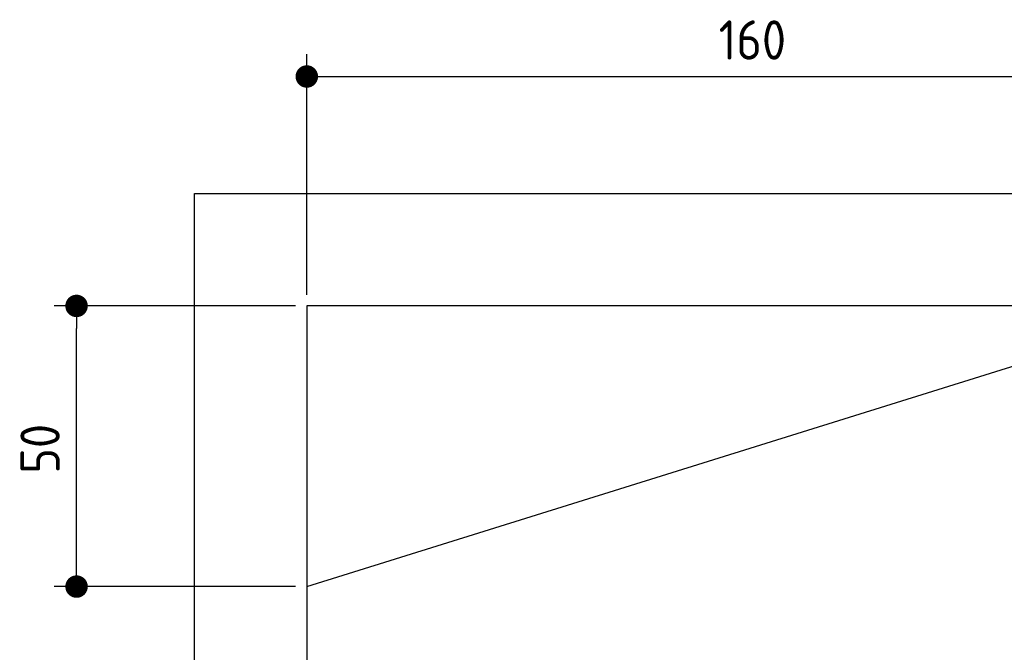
# Model space of a CAD drawing. Extents: x 562 to 7231, y 5917 to 11926.
# Tile 42 of 66: x 562 to 2315, y 10799 to 11926. Entities that reach past the tile are written whole.
import ezdxf

# ---------------------------------------------------------------- set-up
doc = ezdxf.new("R2010")
doc.units = 0
doc.layers.get('0').update_dxf_attribs({"linetype": 'CONTINUOUS'})
doc.layers.add('4', color=3, linetype='CONTINUOUS')
doc.styles.get("Standard").update_dxf_attribs({"font": 'ISOCP.SHX'})
doc.dimstyles.get("Standard").update_dxf_attribs({"dimtxt": 50, "dimasz": 100, "dimexe": 0.18, "dimexo": 0.0625, "dimgap": 15, "dimtad": 1, "dimlfac": 0.1, "dimzin": 0, "dimcen": 0.09, "dimazin": 3, "dimtfac": 1, "dimtofl": 0, "dimtmove": 0, "dimatfit": 3})

# ---------------------------------------------------------------- blocks, each defined once
blk = doc.blocks.new('PUNKT')
at = {"layer": '4', "color": 0, "linetype": 'BYBLOCK'}
blk.add_line((-0.5, 0), (-1, 0), dxfattribs=at)
at = {"layer": '4', "color": 0, "linetype": 'BYBLOCK', "const_width": 0.5}
blk.add_lwpolyline([(-0.25, 0, 1), (0.25, 0, 1)], format="xyb", close=True, dxfattribs=at)
blk = doc.blocks.new('*U26')
at = {"layer": '4', "color": 2}
blk.add_text('50', height=70, rotation=90, dxfattribs=at).set_placement((632.8, 11116.9))
blk = doc.blocks.new('*D8')
at = {"layer": '4'}
for p, q in [((1052.8, 11415.9), (622.8, 11415.9)), ((662.8, 10955.9), (662.8, 11375.9)), ((1052.8, 10915.9), (622.8, 10915.9))]:
    blk.add_line(p, q, dxfattribs=at)
blk.add_blockref('*U26', (0, 0))
at = {"layer": '4', "xscale": 40, "yscale": 40, "zscale": 40}
for p, rotation in [((662.8, 11415.9), 90), ((662.8, 10915.9), 270)]:
    blk.add_blockref('PUNKT', p, dxfattribs=dict(at, rotation=rotation))
blk = doc.blocks.new('*U27')
at = {"layer": '4', "color": 2}
blk.add_text('160', height=70, dxfattribs=at).set_placement((1806.2, 11854.6))
blk = doc.blocks.new('*D9')
at = {"layer": '4'}
for p, q in [((1072.8, 11435.9), (1072.8, 11864.6)), ((2672.8, 11435.9), (2672.8, 11864.6)), ((1112.8, 11824.6), (2632.8, 11824.6))]:
    blk.add_line(p, q, dxfattribs=at)
blk.add_blockref('*U27', (0, 0))
at = {"layer": '4', "xscale": 40, "yscale": 40, "zscale": 40, "rotation": 180}
blk.add_blockref('PUNKT', (1072.8, 11824.6), dxfattribs=at)
at = {"layer": '4', "xscale": 40, "yscale": 40, "zscale": 40}
blk.add_blockref('PUNKT', (2672.8, 11824.6), dxfattribs=at)

msp = doc.modelspace()

# ---------------------------------------------------------------- linework, layer by layer
for p, q in [((872.775, 6165.902), (872.775, 11615.902)), ((872.775, 11615.902), (6472.775, 11615.902)), ((6272.775, 11415.902), (1072.775, 11415.902)), ((1072.775, 11415.902), (1072.775, 6415.902)), ((1072.775, 10915.902), (2672.775, 11415.902))]:
    msp.add_line(p, q)

# ---------------------------------------------------------------- dimensions: what is measured, and where the dimension line sits
at = {"layer": '4'}
dim = msp.add_linear_dim(base=(2672.775, 11824.585), p1=(1072.775, 11415.902), p2=(2672.775, 11415.902), dimstyle='Standard', dxfattribs=at)
dim.commit()
dim.dimension.update_dxf_attribs({"geometry": '*D9', "text_midpoint": (1872.775, 11889.585)})
dim = msp.add_linear_dim(base=(662.772, 11415.902), p1=(1072.775, 10915.902), p2=(1072.775, 11415.902), angle=90, dimstyle='Standard', dxfattribs=at)
dim.commit()
dim.dimension.update_dxf_attribs({"geometry": '*D8', "text_midpoint": (597.772, 11165.902)})

doc.saveas('drawing.dxf')
